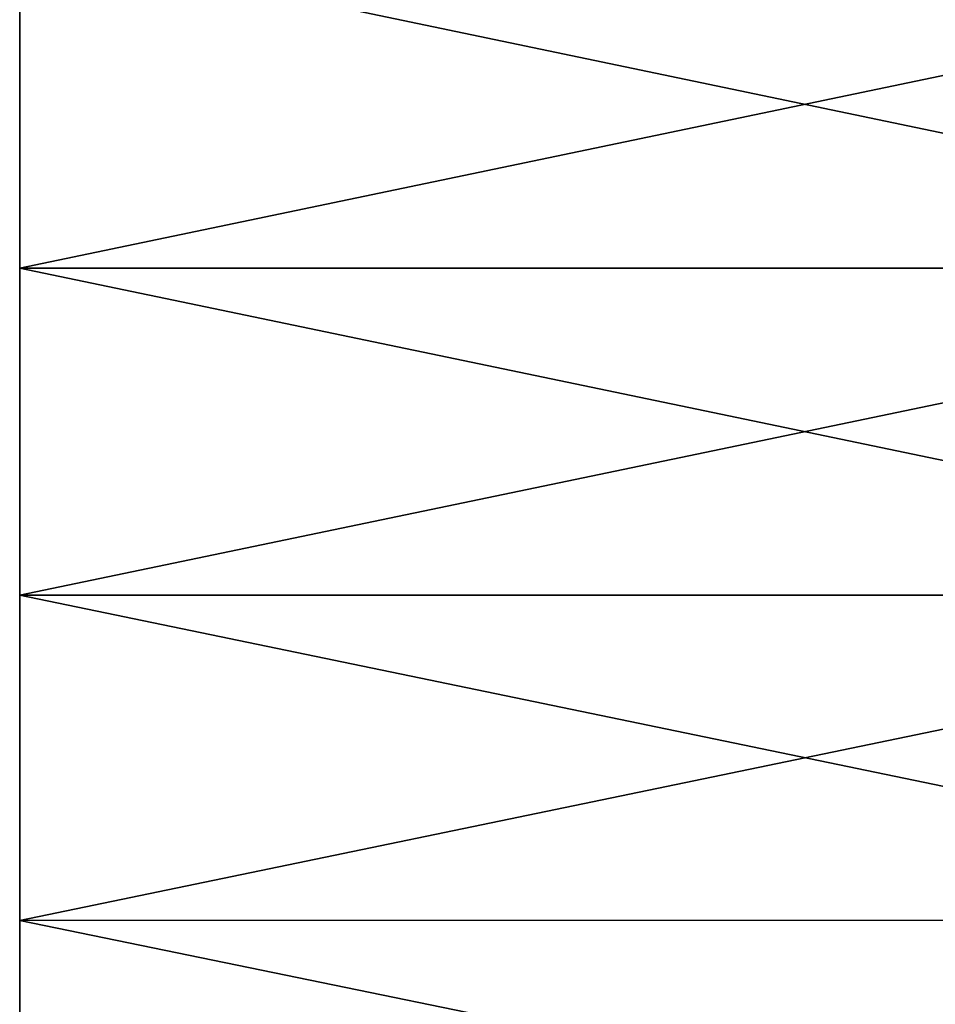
# Model space of a CAD drawing. Header units: metres. Extents: x -46 to 104, y -30 to 30.
# Tile 43 of 256: x -45.5 to -42, y -5.32 to -1.56. Entities that reach past the tile are written whole.
import ezdxf

# ---------------------------------------------------------------- set-up
doc = ezdxf.new("R2010")
doc.units = ezdxf.units.M
doc.layers.add('solid_26_000_502_XXX', color=7, linetype='CONTINUOUS')

msp = doc.modelspace()

# ---------------------------------------------------------------- linework, layer by layer
at = {"layer": 'solid_26_000_502_XXX'}
for points in [[(-45.5, -1.256262, 641.973694), (-45.5, -1.256262, 582.026306), (-45.5, -2.510386, 582.105225)], [(-39.5, -2.510336, 582.105225), (-45.5, -2.510386, 582.105225), (-45.5, -1.256262, 582.026306)], [(-39.5, -1.25627, 582.026306), (-39.5, -2.510336, 582.105225), (-45.5, -1.256262, 582.026306)], [(-45.5, -1.256262, 641.973694), (-45.5, -2.510386, 582.105225), (-45.5, -2.510386, 641.894775)], [(-39.5, -1.25627, 641.973694), (-45.5, -1.256262, 641.973694), (-45.5, -2.510386, 641.894775)], [(-45.5, -1.256262, 29.973684), (-45.5, -1.256262, -29.973684), (-45.5, -2.510386, -29.894781)], [(-39.5, -2.510336, -29.894785), (-45.5, -2.510386, -29.894781), (-45.5, -1.256262, -29.973684)], [(-39.5, -1.25627, -29.973684), (-39.5, -2.510336, -29.894785), (-45.5, -1.256262, -29.973684)], [(-45.5, -1.256262, 29.973684), (-45.5, -2.510386, -29.894781), (-45.5, -2.510386, 29.894781)], [(-39.5, -1.25627, 29.973684), (-45.5, -1.256262, 29.973684), (-45.5, -2.510386, 29.894781)], [(-39.5, -2.510336, 641.894775), (-39.5, -1.25627, 641.973694), (-45.5, -2.510386, 641.894775)], [(-39.5, -2.510336, 29.894785), (-39.5, -1.25627, 29.973684), (-45.5, -2.510386, 29.894781)], [(-39.5, -2.510336, 582.105225), (-39.5, -3.759998, 582.236572), (-45.5, -2.510386, 582.105225)], [(-39.5, -2.510336, 641.894775), (-45.5, -2.510386, 641.894775), (-45.5, -3.759975, 641.763428)], [(-39.5, -3.759998, 641.763428), (-39.5, -2.510336, 641.894775), (-45.5, -3.759975, 641.763428)], [(-39.5, -2.510336, -29.894785), (-39.5, -3.759998, -29.763441), (-45.5, -2.510386, -29.894781)], [(-39.5, -2.510336, 29.894785), (-45.5, -2.510386, 29.894781), (-45.5, -3.759975, 29.763443)], [(-39.5, -3.759998, 29.763441), (-39.5, -2.510336, 29.894785), (-45.5, -3.759975, 29.763443)], [(-45.5, -2.510386, 641.894775), (-45.5, -2.510386, 582.105225), (-45.5, -3.759975, 582.236572)], [(-39.5, -3.759998, 582.236572), (-45.5, -3.759975, 582.236572), (-45.5, -2.510386, 582.105225)], [(-45.5, -2.510386, 641.894775), (-45.5, -3.759975, 582.236572), (-45.5, -3.759975, 641.763428)], [(-45.5, -2.510386, 29.894781), (-45.5, -2.510386, -29.894781), (-45.5, -3.759975, -29.763443)], [(-39.5, -3.759998, -29.763441), (-45.5, -3.759975, -29.763443), (-45.5, -2.510386, -29.894781)], [(-45.5, -2.510386, 29.894781), (-45.5, -3.759975, -29.763443), (-45.5, -3.759975, 29.763443)], [(-45.5, -3.759975, 641.763428), (-45.5, -3.759975, 582.236572), (-45.5, -5.003147, 582.420105)], [(-39.5, -5.003065, 582.420105), (-45.5, -5.003147, 582.420105), (-45.5, -3.759975, 582.236572)], [(-39.5, -3.759998, 582.236572), (-39.5, -5.003065, 582.420105), (-45.5, -3.759975, 582.236572)], [(-45.5, -3.759975, 641.763428), (-45.5, -5.003147, 582.420105), (-45.5, -5.003147, 641.579895)], [(-39.5, -3.759998, 641.763428), (-45.5, -3.759975, 641.763428), (-45.5, -5.003147, 641.579895)], [(-45.5, -3.759975, 29.763443), (-45.5, -3.759975, -29.763443), (-45.5, -5.003147, -29.579866)], [(-39.5, -5.003065, -29.579882), (-45.5, -5.003147, -29.579866), (-45.5, -3.759975, -29.763443)], [(-39.5, -3.759998, -29.763441), (-39.5, -5.003065, -29.579882), (-45.5, -3.759975, -29.763443)], [(-45.5, -3.759975, 29.763443), (-45.5, -5.003147, -29.579866), (-45.5, -5.003147, 29.579866)], [(-39.5, -3.759998, 29.763441), (-45.5, -3.759975, 29.763443), (-45.5, -5.003147, 29.579866)], [(-39.5, -5.003065, 641.579895), (-39.5, -3.759998, 641.763428), (-45.5, -5.003147, 641.579895)], [(-39.5, -5.003065, 29.579882), (-39.5, -3.759998, 29.763441), (-45.5, -5.003147, 29.579866)], [(-39.5, -5.003065, 582.420105), (-39.5, -6.237354, 582.655579), (-45.5, -5.003147, 582.420105)], [(-39.5, -5.003065, 641.579895), (-45.5, -5.003147, 641.579895), (-45.5, -6.237317, 641.344421)], [(-39.5, -6.237354, 641.344421), (-39.5, -5.003065, 641.579895), (-45.5, -6.237317, 641.344421)], [(-39.5, -5.003065, -29.579882), (-39.5, -6.237354, -29.344427), (-45.5, -5.003147, -29.579866)], [(-39.5, -5.003065, 29.579882), (-45.5, -5.003147, 29.579866), (-45.5, -6.237317, 29.344435)], [(-39.5, -6.237354, 29.344427), (-39.5, -5.003065, 29.579882), (-45.5, -6.237317, 29.344435)], [(-45.5, -5.003147, 641.579895), (-45.5, -5.003147, 582.420105), (-45.5, -6.237317, 582.655579)], [(-39.5, -6.237354, 582.655579), (-45.5, -6.237317, 582.655579), (-45.5, -5.003147, 582.420105)], [(-45.5, -5.003147, 641.579895), (-45.5, -6.237317, 582.655579), (-45.5, -6.237317, 641.344421)], [(-45.5, -5.003147, 29.579866), (-45.5, -5.003147, -29.579866), (-45.5, -6.237317, -29.344435)], [(-39.5, -6.237354, -29.344427), (-45.5, -6.237317, -29.344435), (-45.5, -5.003147, -29.579866)], [(-45.5, -5.003147, 29.579866), (-45.5, -6.237317, -29.344435), (-45.5, -6.237317, 29.344435)]]:
    msp.add_3dface(points, dxfattribs=at)

doc.saveas('drawing.dxf')
